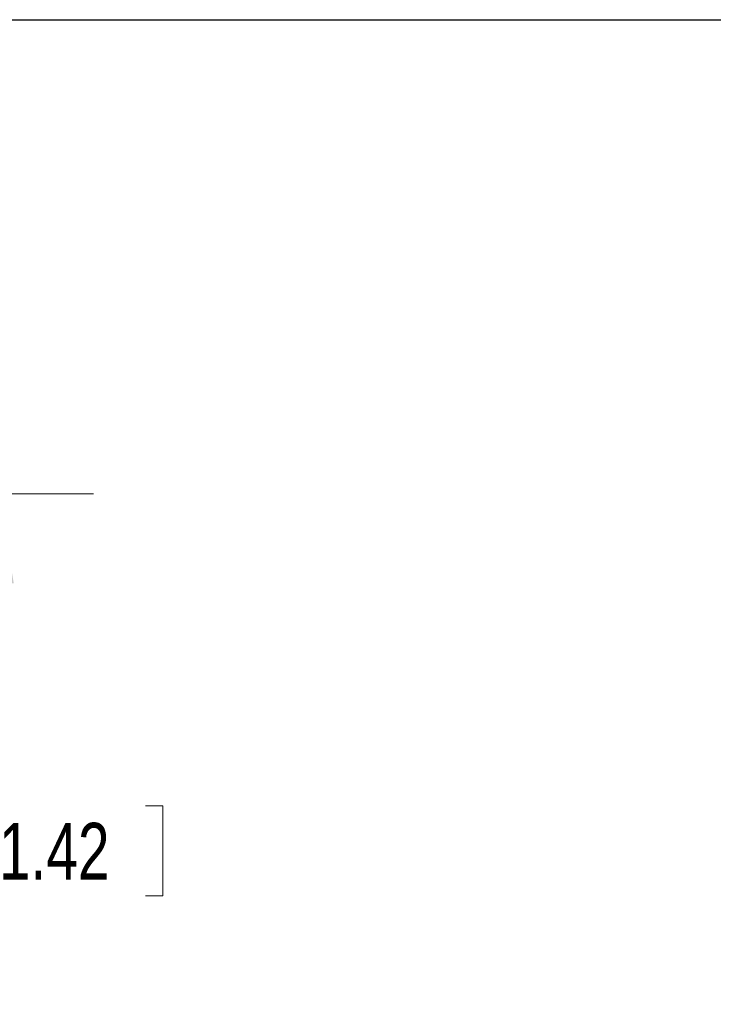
# Model space of a CAD drawing. Header units: millimetres. Extents: x 10 to 272, y 8 to 208.
# Tile 31 of 39: x 118 to 141, y 175 to 208. Entities that reach past the tile are written whole.
import ezdxf

# ---------------------------------------------------------------- set-up
doc = ezdxf.new("R2010")
doc.units = ezdxf.units.MM
doc.styles.add('SLDTEXTSTYLE0', font='TXT', dxfattribs={"width": 0.75})
doc.dimstyles.new('SLDDIMSTYLE2', dxfattribs={"dimtxt": 1.905, "dimasz": 3, "dimexe": 0, "dimexo": 0.0625, "dimgap": 0.47625, "dimtad": 0, "dimtih": 1, "dimtoh": 1, "dimdec": 1, "dimlfac": 1.5, "dimrnd": 1e-09, "dimzin": 4, "dimdsep": 46, "dimtxsty": 'SLDTEXTSTYLE0', "dimsah": 1, "dimcen": 0.09, "dimadec": 0, "dimazin": 1, "dimtfac": 1, "dimtdec": 1, "dimtofl": 0, "dimtmove": 0, "dimatfit": 3, "dimfxl": 1, "dimfrac": 2, "dimtolj": 1, "dimtzin": 12, "dimarcsym": 0})

# ---------------------------------------------------------------- blocks, each defined once
blk = doc.blocks.new('_D_11')
at = {"color": 7, "linetype": 'Continuous', "lineweight": 18}
for p, q in [((90.268, 191.772), (120.058, 191.772)), ((116.883, 191.772), (116.883, 181.683)), ((116.883, 181.297), (116.302, 181.297)), ((116.302, 181.297), (116.302, 178.272)), ((121.809, 181.297), (122.39, 181.297)), ((122.39, 181.297), (122.39, 178.272)), ((116.302, 178.272), (116.883, 178.272)), ((122.39, 178.272), (121.809, 178.272)), ((116.883, 167.772), (116.883, 177.885)), ((90.268, 167.772), (120.058, 167.772))]:
    blk.add_line(p, q, dxfattribs=at)
for points in [[(116.883, 191.772), (116.383, 188.772), (117.383, 188.772)], [(116.883, 167.772), (117.383, 170.772), (116.383, 170.772)]]:
    blk.add_solid(points, dxfattribs=at)
at = {"color": 7, "linetype": 'Continuous', "lineweight": 18, "char_height": 1.905, "attachment_point": 1, "style": 'SLDTEXTSTYLE0'}
for s, insert in [('36.0', (110.795, 180.728)), ('1.42', (116.883, 180.728))]:
    blk.add_mtext(s, dxfattribs=dict(at, insert=insert))

msp = doc.modelspace()

# ---------------------------------------------------------------- linework, layer by layer
at = {"color": 7, "linetype": 'Continuous', "lineweight": 25}
msp.add_line((10.088, 207.692), (270.088, 207.692), dxfattribs=at)

# ---------------------------------------------------------------- dimensions: what is measured, and where the dimension line sits
at = {"color": 7, "linetype": 'Continuous', "lineweight": 18}
dim = msp.add_linear_dim(base=(116.883, 167.772), p1=(88.998, 191.772), p2=(88.998, 167.772), angle=90, dimstyle='SLDDIMSTYLE2', dxfattribs=at)
dim.commit()
dim.dimension.update_dxf_attribs({"geometry": '_D_11', "text_midpoint": (116.883, 179.784), "dimtype": 160})

doc.saveas('drawing.dxf')
